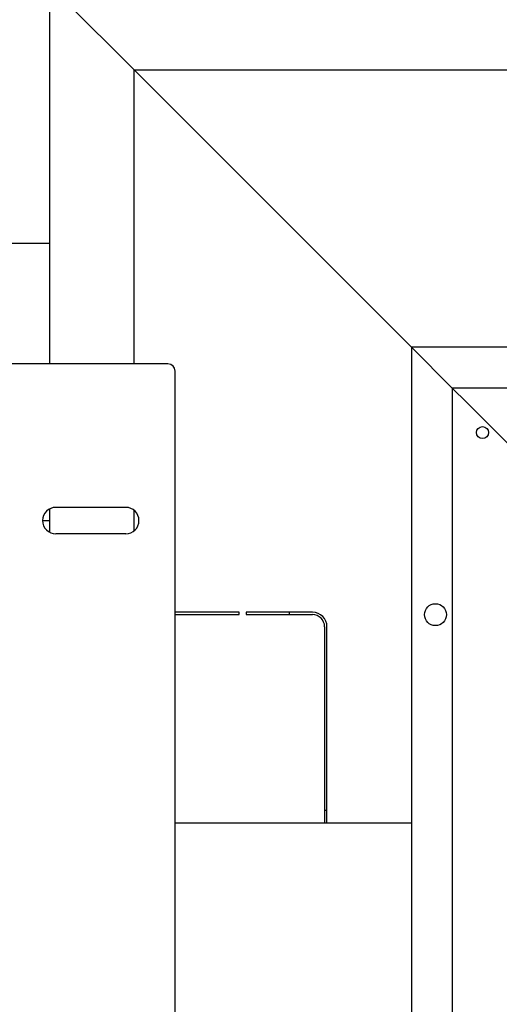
# Model space of a CAD drawing. Extents: x -72 to 51457, y 0 to 26838.
# Tile 29 of 203: x 5850 to 6049, y 9102 to 9510. Entities that reach past the tile are written whole.
import ezdxf
from ezdxf.enums import TextEntityAlignment as Align

# ---------------------------------------------------------------- set-up
doc = ezdxf.new("R2010")
doc.units = 0
doc.header["$LTSCALE"] = 12
for name, pattern in [('LDM', [0]), ('LEA', [0]), ('LFUN', [0]), ('SOLID_THIN', [0])]:
    doc.linetypes.add(name, pattern=pattern)
doc.layers.get('0').update_dxf_attribs({"linetype": 'CONTINUOUS'})
doc.layers.add('4', color=7, linetype='CONTINUOUS')
doc.styles.get("Standard").update_dxf_attribs({"font": 'medtext', "width": 0.75})
doc.styles.add('TDM', font='TXT', dxfattribs={"width": 0.675})
doc.dimstyles.new('MEDDIM1642', dxfattribs={"dimscale": 20, "dimtxt": 6, "dimasz": 3.5, "dimexe": 2.5, "dimexo": 2.5, "dimgap": 1.665, "dimtad": 1, "dimdec": 4, "dimrnd": 1, "dimzin": 12, "dimdsep": 46, "dimtxsty": 'Standard', "dimblk": 'MEDFUNV_7', "dimcen": 30, "dimclrd": 7, "dimclre": 7, "dimclrt": 7, "dimadec": 0, "dimazin": 0, "dimtfac": 0.7, "dimtdec": 4, "dimtmove": 0, "dimatfit": 3, "dimldrblk": 'MEDFUNV_7', "dimfxl": 0, "dimtolj": 1, "dimtzin": 0, "dimarcsym": 0})

# ---------------------------------------------------------------- blocks, each defined once
blk = doc.blocks.new('MEDFUNV_6')
at = {"color": 0, "linetype": 'LFUN', "lineweight": -2}
for points in [[(1, 0.1333), (0, 0), (1, -0.1333), (1, 0.1333)], [(1, 0.1111), (0.1667, 0), (1, -0.1111)], [(1, 0.0889), (0.3333, 0), (1, -0.0889)], [(1, 0.0667), (0.5, 0), (1, -0.0667)], [(1, 0.0444), (0.6667, 0), (1, -0.0444)], [(1, 0.0222), (0.8333, 0), (1, -0.0222)]]:
    blk.add_lwpolyline(points, dxfattribs=at)
blk = doc.blocks.new('MEDFUNV_7')
at = {"color": 0, "linetype": 'LFUN', "lineweight": -2}
for points in [[(-1, 0.1333), (0, 0), (-1, -0.1333), (-1, 0.1333)], [(-1, 0.1111), (-0.1667, 0), (-1, -0.1111)], [(-1, 0.0889), (-0.3333, 0), (-1, -0.0889)], [(-1, 0.0667), (-0.5, 0), (-1, -0.0667)], [(-1, 0.0444), (-0.6667, 0), (-1, -0.0444)], [(-1, 0.0222), (-0.8333, 0), (-1, -0.0222)]]:
    blk.add_lwpolyline(points, dxfattribs=at)
blk = doc.blocks.new('MEDCLUMP_DIM_1643_')
at = {"layer": '4', "color": 7, "linetype": 'LEA', "lineweight": 25}
for p, q in [((5834.76, 9566.68), (5834.76, 10860.26)), ((10834.76, 9478.68), (10834.76, 10860.26))]:
    blk.add_line(p, q, dxfattribs=at)
at = {"layer": '4', "color": 7, "linetype": 'LDM', "lineweight": 25}
blk.add_line((5834.76, 10810.26), (10834.76, 10810.26), dxfattribs=at)
at = {"layer": '4', "color": 7, "linetype": 'LDM', "lineweight": 25, "xscale": 70, "yscale": 70, "zscale": 70}
for name, p in [('MEDFUNV_6', (5834.76, 10810.26)), ('MEDFUNV_7', (10834.76, 10810.26))]:
    blk.add_blockref(name, p, dxfattribs=at)
at = {"layer": '4', "color": 7, "lineweight": 25, "style": 'TDM', "width": 0.781579}
blk.add_text('5000', height=120, dxfattribs=at).set_placement((8186.26, 10810.26), align=Align.BOTTOM_LEFT)
blk = doc.blocks.new('*D70')
at = {"lineweight": 0}
blk.add_blockref('MEDCLUMP_DIM_1643_', (0, 0), dxfattribs=at)
blk = doc.blocks.new('Vela_Drauf')
at = {"color": 7, "linetype": 'SOLID_THIN', "lineweight": 25}
for p, q in [((5862.76, 9367.68), (5862.76, 9521.68)), ((5868.76, 9518.68), (5897.76, 9489.68)), ((5897.76, 9489.68), (7549.76, 9489.68)), ((5897.76, 9489.68), (6012.76, 9374.68)), ((5897.76, 9367.68), (5897.76, 9489.68)), ((5862.76, 9417.68), (5837.76, 9417.68)), ((7549.76, 9374.68), (6012.76, 9374.68)), ((6012.76, 9374.68), (6029.76, 9357.68)), ((6012.76, 9374.68), (6012.76, 7752.68)), ((5911.76, 9367.68), (5747.76, 9367.68)), ((5914.76, 7740.68), (5914.76, 9364.68)), ((6029.76, 9357.68), (6035.76, 9351.68)), ((7634.76, 9357.68), (6029.76, 9357.68)), ((6029.76, 9357.68), (6029.76, 7769.68)), ((6035.76, 9351.68), (6029.76, 9357.68)), ((6053.76, 9333.68), (6035.76, 9351.68)), ((5862.76, 9297.78), (5862.76, 9307.58)), ((5894.26, 9308.18), (5865.26, 9308.18)), ((5897.76, 9298.44), (5897.76, 9306.93)), ((5859.76, 9302.68), (5862.76, 9302.68)), ((5894.26, 9297.18), (5865.26, 9297.18)), ((5941.26, 9264.68), (5914.76, 9264.68)), ((5914.76, 9263.68), (5941.26, 9263.68)), ((5941.26, 9263.68), (5941.26, 9264.68)), ((5971.76, 9264.68), (5944.26, 9264.68)), ((5944.26, 9264.68), (5944.26, 9263.68)), ((5944.26, 9263.68), (5971.76, 9263.68)), ((5962.06, 9264.68), (5962.06, 9263.68)), ((5976.76, 9258.68), (5976.76, 9177.18)), ((5977.76, 9177.18), (5977.76, 9258.68)), ((5976.76, 9182.64), (5977.76, 9182.53)), ((6012.76, 9177.18), (5914.76, 9177.18))]:
    blk.add_line(p, q, dxfattribs=at)
for centre, radius in [((6042.26, 9339.18), 2.5), ((6022.76, 9263.68), 4.55)]:
    blk.add_circle(centre, radius, dxfattribs=at)
for centre, radius, start, end in [((5911.76, 9364.68), 3, 0, 90), ((5865.26, 9302.68), 5.5, 90, 270), ((5894.26, 9302.68), 5.5, 270, 90), ((5971.76, 9258.68), 6, 0, 90), ((5971.76, 9258.68), 5, 0, 90)]:
    blk.add_arc(centre, radius, start, end, dxfattribs=at)

msp = doc.modelspace()

# ---------------------------------------------------------------- block references
at = {"lineweight": 0}
msp.add_blockref('Vela_Drauf', (0, 0), dxfattribs=at)

# ---------------------------------------------------------------- dimensions: what is measured, and where the dimension line sits
at = {"layer": '4', "color": 7, "linetype": 'LDM', "lineweight": 25}
dim = msp.add_linear_dim(base=(5834.76, 10810.26), p1=(10834.76, 9458.68), p2=(5834.76, 9546.68), dimstyle='MEDDIM1642', override={"dimscale": 20, "dimdec": 0, "dimblk": 'MEDFUNV_7', "dimclrd": 7, "dimclre": 7, "dimclrt": 7, "dimtzin": 8}, dxfattribs=at)
dim.commit()
dim.dimension.update_dxf_attribs({"geometry": '*D70', "text_midpoint": (8334.76, 10910.26)})

doc.saveas('drawing.dxf')
